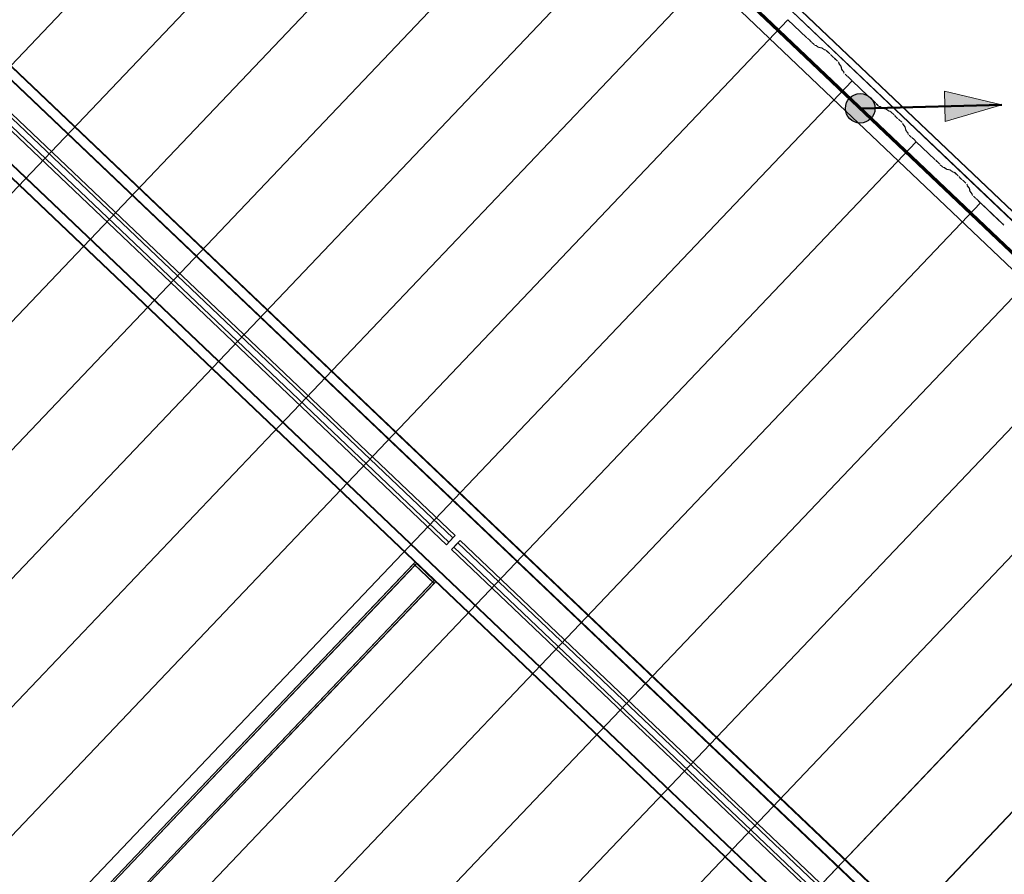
# Model space of a CAD drawing. Header units: metres. Extents: x 32343131.6 to 32343183.7, y 5699223.3 to 5699275.1.
# Tile 184 of 190: x 32343159.8 to 32343163.9, y 5699257.4 to 5699261.1. Entities that reach past the tile are written whole.
import ezdxf

# ---------------------------------------------------------------- set-up
doc = ezdxf.new("R2010")
doc.units = ezdxf.units.M
doc.layers.add('0-1', color=7, linetype='Continuous', lineweight=5)
doc.layers.add('A-DETL-GENF', color=7, linetype='Continuous', lineweight=18)
for name, color, linetype, lineweight, true_color in [('A-DETL-GENF-3', 5, 'Continuous', 18, 0x0000ff), ('A-DETL-GENF-4', 5, 'Continuous', 50, 0x0000ff), ('A-ROOF-1', 7, 'Continuous', 5, 0xcccccc), ('E-POWR-CNDT-1', 5, 'Continuous', 70, 0x0000ff), ('G-IMPT-1', 5, 'Continuous', 25, 0x0000ff), ('S-BEAM-1', 7, 'Continuous', 5, 0xcccccc), ('S-COLS-1', 7, 'Continuous', 5, 0xcccccc)]:
    doc.layers.add(name, color=color, linetype=linetype, lineweight=lineweight, true_color=true_color)

# ---------------------------------------------------------------- blocks, each defined once
blk = doc.blocks.new('HEB Träger - 3046107-TGA_190_LP5_GR_DA-TGA-01_G_')
at = {"layer": 'S-BEAM-1'}
for p, q in [((104.2451, -9.5108), (69.4692, 23.5744)), ((104.2467, -9.5092), (69.4707, 23.576)), ((104.2167, -9.5408), (69.4407, 23.5444)), ((69.4422, 23.5461), (104.2182, -9.5391)), ((69.2632, 23.3578), (104.0391, -9.7274)), ((104.0407, -9.7257), (69.2647, 23.3595)), ((104.0107, -9.7573), (69.2347, 23.3279)), ((104.0122, -9.7557), (69.2362, 23.3295)), ((83.8401, 9.6863), (78.0658, 15.1798)), ((83.8497, 9.6964), (78.0754, 15.1899)), ((83.8131, 9.658), (78.0389, 15.1515)), ((83.8228, 9.6681), (78.0485, 15.1616)), ((83.8131, 9.658), (83.8401, 9.6863)), ((83.8228, 9.6681), (83.8497, 9.6964)), ((83.8497, 9.6964), (83.8401, 9.6863)), ((83.8445, 9.6474), (83.8714, 9.6757)), ((83.8618, 9.6656), (83.8714, 9.6757)), ((89.6457, 4.1822), (83.8714, 9.6757)), ((83.8131, 9.658), (83.8228, 9.6681)), ((83.8349, 9.6373), (83.8618, 9.6656)), ((83.8445, 9.6474), (83.8349, 9.6373)), ((89.6091, 4.1438), (83.8349, 9.6373)), ((89.6188, 4.1539), (83.8445, 9.6474)), ((89.6361, 4.1721), (83.8618, 9.6656))]:
    blk.add_line(p, q, dxfattribs=at)
blk = doc.blocks.new('Wasserleitblech - Wasserleitblech-3545865-TGA_190_LP5_GR_DA-TGA-01_G_')
at = {"layer": 'A-ROOF-1'}
for p, q in [((105.9336, -7.7361), (71.1576, 25.3491)), ((105.9341, -7.7355), (71.1582, 25.3497)), ((105.953, -7.7157), (71.177, 25.3695)), ((71.1777, 25.3702), (105.9537, -7.715)), ((85.5037, 11.4943), (79.7598, 16.9589)), ((85.5037, 11.4943), (79.7598, 16.9589)), ((85.5566, 11.4439), (85.5037, 11.4943)), ((85.5566, 11.4439), (85.5037, 11.4943)), ((88.4023, 8.7366), (85.5566, 11.4439)), ((88.4023, 8.7366), (85.5566, 11.4439))]:
    blk.add_line(p, q, dxfattribs=at)
blk = doc.blocks.new('SHS-Stütze _EN 10210-2_ - 3877071-TGA_190_LP5_GR_DA-TGA-01_G_')
at = {"layer": 'S-COLS-1'}
for p, q in [((83.6737, 9.5767), (79.1947, 4.8688)), ((83.68, 9.5717), (79.201, 4.8638)), ((83.6809, 9.5843), (79.2019, 4.8764)), ((83.6862, 9.5783), (79.2073, 4.8704)), ((83.6737, 9.5767), (83.6809, 9.5843)), ((83.7606, 9.494), (83.6737, 9.5767)), ((83.6862, 9.5783), (83.68, 9.5717)), ((83.68, 9.5717), (83.7553, 9.5)), ((83.6809, 9.5843), (83.7678, 9.5016)), ((83.7616, 9.5066), (83.6862, 9.5783)), ((83.7616, 9.5066), (79.2826, 4.7987)), ((83.7553, 9.5), (83.7616, 9.5066)), ((83.7553, 9.5), (79.2764, 4.7921)), ((83.7606, 9.494), (79.2817, 4.7861)), ((83.7678, 9.5016), (79.2889, 4.7937)), ((83.7678, 9.5016), (83.7606, 9.494))]:
    blk.add_line(p, q, dxfattribs=at)
blk = doc.blocks.new('ARC_190_LPX_FM_Stellplätze_rvt-1-TGA_190_LP5_GR_DA-TGA-01_G_')
at = {"layer": 'S-BEAM-1'}
for p, q in [((32343153.1337, 5699253.9321), (32343161.396, 5699262.6167)), ((32343153.1337, 5699253.9321), (32343161.396, 5699262.6167)), ((32343153.1338, 5699253.9322), (32343161.3961, 5699262.6168)), ((32343153.1338, 5699253.9322), (32343161.3961, 5699262.6168)), ((32343153.4054, 5699253.6737), (32343161.6677, 5699262.3582)), ((32343153.4054, 5699253.6737), (32343161.6677, 5699262.3582)), ((32343153.4055, 5699253.6738), (32343161.6678, 5699262.3583)), ((32343153.4055, 5699253.6738), (32343161.6678, 5699262.3583)), ((32343153.6771, 5699253.4152), (32343161.9394, 5699262.0997)), ((32343153.6771, 5699253.4152), (32343161.9394, 5699262.0997)), ((32343153.6772, 5699253.4153), (32343161.9394, 5699262.0998)), ((32343153.6772, 5699253.4153), (32343161.9394, 5699262.0998)), ((32343153.9488, 5699253.1567), (32343162.211, 5699261.8412)), ((32343153.9488, 5699253.1567), (32343162.211, 5699261.8412)), ((32343153.9489, 5699253.1568), (32343162.2111, 5699261.8413)), ((32343153.9489, 5699253.1568), (32343162.2111, 5699261.8413)), ((32343154.2205, 5699252.8983), (32343162.4828, 5699261.5828)), ((32343154.2205, 5699252.8983), (32343162.4828, 5699261.5828)), ((32343154.2205, 5699252.8982), (32343162.4827, 5699261.5827)), ((32343154.2205, 5699252.8982), (32343162.4827, 5699261.5827)), ((32343154.4921, 5699252.6398), (32343162.7544, 5699261.3243)), ((32343154.4921, 5699252.6398), (32343162.7544, 5699261.3243)), ((32343154.4922, 5699252.6398), (32343162.7545, 5699261.3244)), ((32343154.4922, 5699252.6398), (32343162.7545, 5699261.3244)), ((32343154.7638, 5699252.3813), (32343163.0261, 5699261.0658)), ((32343154.7638, 5699252.3813), (32343163.0261, 5699261.0658)), ((32343154.7639, 5699252.3814), (32343163.0262, 5699261.0659)), ((32343154.7639, 5699252.3814), (32343163.0262, 5699261.0659)), ((32343163.0261, 5699261.0658), (32343163.0262, 5699261.0659)), ((32343163.0262, 5699261.0659), (32343163.0261, 5699261.0658)), ((32343163.1049, 5699260.9908), (32343163.0261, 5699261.0658)), ((32343163.0262, 5699261.0659), (32343163.105, 5699260.9909)), ((32343163.1082, 5699260.9881), (32343163.113, 5699260.9843)), ((32343163.1137, 5699260.9835), (32343163.1089, 5699260.9873)), ((32343163.1238, 5699260.9731), (32343163.1198, 5699260.9776)), ((32343163.1206, 5699260.977), (32343163.1247, 5699260.9724)), ((32343163.1351, 5699260.9621), (32343163.1275, 5699260.9693)), ((32343163.1276, 5699260.9694), (32343163.1351, 5699260.9622)), ((32343163.1398, 5699260.9585), (32343163.1442, 5699260.9576)), ((32343163.1453, 5699260.9565), (32343163.1408, 5699260.9574)), ((32343163.1452, 5699260.957), (32343163.1544, 5699260.9503)), ((32343163.1553, 5699260.9494), (32343163.1461, 5699260.9561)), ((32343163.1552, 5699260.9499), (32343163.1697, 5699260.9469)), ((32343163.1707, 5699260.9459), (32343163.1563, 5699260.9488)), ((32343163.1707, 5699260.9463), (32343163.1799, 5699260.9397)), ((32343163.1807, 5699260.9388), (32343163.1715, 5699260.9454)), ((32343163.1807, 5699260.9392), (32343163.1856, 5699260.9382)), ((32343163.1867, 5699260.9372), (32343163.1817, 5699260.9382)), ((32343163.2036, 5699260.9217), (32343163.1913, 5699260.9334)), ((32343163.1914, 5699260.9335), (32343163.2037, 5699260.9218)), ((32343163.2088, 5699260.9159), (32343163.2071, 5699260.9181)), ((32343163.208, 5699260.9173), (32343163.2098, 5699260.9151)), ((32343163.217, 5699260.9083), (32343163.2193, 5699260.9066)), ((32343163.2201, 5699260.9057), (32343163.2178, 5699260.9074)), ((32343163.2362, 5699260.8907), (32343163.2238, 5699260.9024)), ((32343163.2239, 5699260.9025), (32343163.2363, 5699260.8908)), ((32343163.2414, 5699260.8814), (32343163.2402, 5699260.8863)), ((32343163.2413, 5699260.8853), (32343163.2425, 5699260.8804)), ((32343163.2492, 5699260.8716), (32343163.242, 5699260.8805)), ((32343163.243, 5699260.8796), (32343163.2501, 5699260.8708)), ((32343163.2533, 5699260.8565), (32343163.2497, 5699260.8708)), ((32343163.2507, 5699260.8698), (32343163.2544, 5699260.8555)), ((32343163.261, 5699260.8467), (32343163.2539, 5699260.8555)), ((32343163.2549, 5699260.8547), (32343163.262, 5699260.8459)), ((32343163.2627, 5699260.8415), (32343163.2616, 5699260.8459)), ((32343163.2626, 5699260.8449), (32343163.2638, 5699260.8405)), ((32343163.2752, 5699260.8288), (32343163.2677, 5699260.836)), ((32343163.2678, 5699260.8361), (32343163.2753, 5699260.8289)), ((32343163.2785, 5699260.8261), (32343163.2832, 5699260.8223)), ((32343163.2839, 5699260.8215), (32343163.2792, 5699260.8253)), ((32343163.2941, 5699260.8111), (32343163.2901, 5699260.8157)), ((32343163.2909, 5699260.815), (32343163.2949, 5699260.8104)), ((32343155.0355, 5699252.1228), (32343163.2978, 5699260.8073)), ((32343155.0355, 5699252.1228), (32343163.2978, 5699260.8073)), ((32343155.0356, 5699252.1229), (32343163.2979, 5699260.8074)), ((32343155.0356, 5699252.1229), (32343163.2979, 5699260.8074)), ((32343163.2978, 5699260.8073), (32343163.2979, 5699260.8074)), ((32343163.2979, 5699260.8074), (32343163.2978, 5699260.8073)), ((32343163.3645, 5699260.7439), (32343163.2978, 5699260.8073)), ((32343163.2979, 5699260.8074), (32343163.3653, 5699260.7433)), ((32343163.3766, 5699260.7323), (32343163.3645, 5699260.7439)), ((32343163.3653, 5699260.7433), (32343163.3767, 5699260.7324)), ((32343163.3799, 5699260.7296), (32343163.3812, 5699260.7285)), ((32343163.3817, 5699260.7279), (32343163.3806, 5699260.7288)), ((32343163.3812, 5699260.7285), (32343163.3846, 5699260.7258)), ((32343163.3853, 5699260.725), (32343163.3817, 5699260.7279)), ((32343163.3955, 5699260.7146), (32343163.3915, 5699260.7192)), ((32343163.3923, 5699260.7185), (32343163.3963, 5699260.7139)), ((32343163.4067, 5699260.7037), (32343163.3992, 5699260.7108)), ((32343163.3993, 5699260.7109), (32343163.4068, 5699260.7038)), ((32343163.4114, 5699260.7), (32343163.4159, 5699260.6991)), ((32343163.417, 5699260.6981), (32343163.4125, 5699260.699)), ((32343163.4169, 5699260.6985), (32343163.4261, 5699260.6918)), ((32343163.427, 5699260.6909), (32343163.4178, 5699260.6976)), ((32343163.4269, 5699260.6914), (32343163.4414, 5699260.6884)), ((32343163.4424, 5699260.6874), (32343163.428, 5699260.6903)), ((32343163.4424, 5699260.6879), (32343163.4516, 5699260.6812)), ((32343163.4524, 5699260.6803), (32343163.4432, 5699260.6869)), ((32343163.4524, 5699260.6807), (32343163.4573, 5699260.6797)), ((32343163.4584, 5699260.6787), (32343163.4534, 5699260.6797)), ((32343163.4753, 5699260.6632), (32343163.463, 5699260.6749)), ((32343163.4631, 5699260.675), (32343163.4754, 5699260.6633)), ((32343163.4805, 5699260.6574), (32343163.4787, 5699260.6596)), ((32343163.4797, 5699260.6588), (32343163.4815, 5699260.6566)), ((32343163.4887, 5699260.6498), (32343163.4909, 5699260.6481)), ((32343163.4918, 5699260.6472), (32343163.4895, 5699260.6489)), ((32343163.5079, 5699260.6322), (32343163.4955, 5699260.644)), ((32343163.4956, 5699260.6441), (32343163.5079, 5699260.6323)), ((32343163.5131, 5699260.6229), (32343163.5119, 5699260.6278)), ((32343163.5129, 5699260.6268), (32343163.5142, 5699260.6219)), ((32343163.5208, 5699260.6131), (32343163.5137, 5699260.622)), ((32343163.5147, 5699260.6212), (32343163.5218, 5699260.6123)), ((32343163.525, 5699260.598), (32343163.5213, 5699260.6123)), ((32343163.5224, 5699260.6113), (32343163.5261, 5699260.597)), ((32343163.5327, 5699260.5882), (32343163.5256, 5699260.5971)), ((32343163.5266, 5699260.5962), (32343163.5337, 5699260.5874)), ((32343163.5344, 5699260.583), (32343163.5332, 5699260.5874)), ((32343163.5343, 5699260.5864), (32343163.5355, 5699260.582)), ((32343163.5394, 5699260.5776), (32343163.547, 5699260.5704)), ((32343163.5469, 5699260.5703), (32343163.5394, 5699260.5775)), ((32343163.5501, 5699260.5676), (32343163.5549, 5699260.5638)), ((32343163.5556, 5699260.563), (32343163.5508, 5699260.5668)), ((32343155.5906, 5699252.1622), (32343163.5696, 5699260.5489)), ((32343155.5906, 5699252.1622), (32343163.5696, 5699260.5489)), ((32343155.5906, 5699252.1622), (32343163.5695, 5699260.5488)), ((32343155.5906, 5699252.1622), (32343163.5695, 5699260.5488)), ((32343163.5658, 5699260.5526), (32343163.5617, 5699260.5572)), ((32343163.5626, 5699260.5565), (32343163.5666, 5699260.552)), ((32343163.5695, 5699260.5488), (32343163.5696, 5699260.5489)), ((32343163.5696, 5699260.5489), (32343163.5695, 5699260.5488)), ((32343163.6483, 5699260.4738), (32343163.5695, 5699260.5488)), ((32343163.5696, 5699260.5489), (32343163.6484, 5699260.4739)), ((32343163.6516, 5699260.4711), (32343163.6563, 5699260.4673)), ((32343163.657, 5699260.4665), (32343163.6523, 5699260.4703)), ((32343163.6672, 5699260.4561), (32343163.6632, 5699260.4607)), ((32343163.664, 5699260.46), (32343163.668, 5699260.4555)), ((32343163.6784, 5699260.4452), (32343163.6709, 5699260.4523)), ((32343163.671, 5699260.4524), (32343163.6785, 5699260.4453)), ((32343163.6831, 5699260.4415), (32343163.6876, 5699260.4406)), ((32343163.6886, 5699260.4396), (32343163.6842, 5699260.4405)), ((32343163.6886, 5699260.44), (32343163.6978, 5699260.4334)), ((32343163.6987, 5699260.4324), (32343163.6894, 5699260.4391)), ((32343163.6986, 5699260.4329), (32343163.7131, 5699260.43)), ((32343163.7141, 5699260.4289), (32343163.6996, 5699260.4319)), ((32343163.714, 5699260.4294), (32343163.7233, 5699260.4227)), ((32343163.7241, 5699260.4218), (32343163.7149, 5699260.4285)), ((32343163.7241, 5699260.4223), (32343163.729, 5699260.4213)), ((32343163.7301, 5699260.4202), (32343163.7251, 5699260.4212)), ((32343163.747, 5699260.4047), (32343163.7347, 5699260.4165)), ((32343163.7348, 5699260.4166), (32343163.7471, 5699260.4048)), ((32343163.7522, 5699260.399), (32343163.7504, 5699260.4012)), ((32343163.7514, 5699260.4004), (32343163.7532, 5699260.3982)), ((32343163.7603, 5699260.3913), (32343163.7626, 5699260.3896)), ((32343163.7635, 5699260.3887), (32343163.7612, 5699260.3904)), ((32343163.7795, 5699260.3738), (32343163.7672, 5699260.3855)), ((32343163.7673, 5699260.3856), (32343163.7796, 5699260.3739)), ((32343163.7848, 5699260.3645), (32343163.7835, 5699260.3693)), ((32343163.7846, 5699260.3683), (32343163.7859, 5699260.3634)), ((32343163.7925, 5699260.3546), (32343163.7854, 5699260.3635)), ((32343163.7864, 5699260.3627), (32343163.7935, 5699260.3538)), ((32343163.7967, 5699260.3395), (32343163.793, 5699260.3539)), ((32343163.7941, 5699260.3528), (32343163.7978, 5699260.3385)), ((32343163.8044, 5699260.3297), (32343163.7973, 5699260.3386)), ((32343163.7983, 5699260.3378), (32343163.8054, 5699260.3289)), ((32343163.806, 5699260.3245), (32343163.8049, 5699260.3289)), ((32343163.806, 5699260.3279), (32343163.8071, 5699260.3235)), ((32343163.8186, 5699260.3119), (32343163.811, 5699260.319)), ((32343163.8111, 5699260.3191), (32343163.8186, 5699260.312)), ((32343155.5789, 5699251.6058), (32343163.8412, 5699260.2904)), ((32343155.5789, 5699251.6058), (32343163.8412, 5699260.2904)), ((32343155.579, 5699251.6059), (32343163.8413, 5699260.2905)), ((32343155.579, 5699251.6059), (32343163.8413, 5699260.2905)), ((32343163.8218, 5699260.3092), (32343163.8266, 5699260.3054)), ((32343163.8273, 5699260.3046), (32343163.8225, 5699260.3084)), ((32343163.8375, 5699260.2941), (32343163.8334, 5699260.2987)), ((32343163.8343, 5699260.298), (32343163.8383, 5699260.2935)), ((32343163.8412, 5699260.2904), (32343163.8413, 5699260.2905)), ((32343163.8413, 5699260.2905), (32343163.8412, 5699260.2904)), ((32343163.92, 5699260.2154), (32343163.8412, 5699260.2904)), ((32343163.8413, 5699260.2905), (32343163.9201, 5699260.2155)), ((32343163.9233, 5699260.2127), (32343163.928, 5699260.2089)), ((32343163.9287, 5699260.2081), (32343163.924, 5699260.2119)), ((32343163.9389, 5699260.1976), (32343163.9349, 5699260.2022)), ((32343163.9357, 5699260.2015), (32343163.9397, 5699260.197)), ((32343155.8506, 5699251.3474), (32343164.1129, 5699260.0319)), ((32343155.8506, 5699251.3474), (32343164.1129, 5699260.0319)), ((32343155.8507, 5699251.3475), (32343164.1129, 5699260.032)), ((32343155.8507, 5699251.3475), (32343164.1129, 5699260.032)), ((32343156.1223, 5699251.0889), (32343164.3845, 5699259.7734)), ((32343156.1223, 5699251.0889), (32343164.3845, 5699259.7734)), ((32343156.1224, 5699251.089), (32343164.3846, 5699259.7735)), ((32343156.1224, 5699251.089), (32343164.3846, 5699259.7735)), ((32343156.394, 5699250.8305), (32343164.6563, 5699259.515)), ((32343156.394, 5699250.8305), (32343164.6563, 5699259.515)), ((32343156.394, 5699250.8304), (32343164.6562, 5699259.5149)), ((32343156.394, 5699250.8304), (32343164.6562, 5699259.5149)), ((32343156.6656, 5699250.5719), (32343164.9279, 5699259.2564)), ((32343156.6656, 5699250.5719), (32343164.9279, 5699259.2564)), ((32343156.6657, 5699250.572), (32343164.928, 5699259.2565)), ((32343156.6657, 5699250.572), (32343164.928, 5699259.2565)), ((32343156.9373, 5699250.3135), (32343165.1996, 5699258.998)), ((32343156.9373, 5699250.3135), (32343165.1996, 5699258.998)), ((32343156.9374, 5699250.3135), (32343165.1997, 5699258.9981)), ((32343156.9374, 5699250.3135), (32343165.1997, 5699258.9981))]:
    blk.add_line(p, q, dxfattribs=at)
for centre, major_axis, ratio, start_param, end_param in [((32343163.1054, 5699260.9913), (-0.00543, 0.00517), 0.087156, 1.570796, 2.355303), ((32343163.1054, 5699260.9913), (-0.00435, 0.00414), 0.087156, 1.570797, 2.3553), ((32343163.1165, 5699260.9803), (-0.00543, 0.00517), 0.087156, 3.927882, 5.496895), ((32343163.1165, 5699260.9803), (-0.00435, 0.00414), 0.087156, 3.927882, 5.496895), ((32343163.128, 5699260.9698), (-0.00543, 0.00517), 0.087156, 0.78629, 1.570796), ((32343163.128, 5699260.9698), (-0.00435, 0.00414), 0.087156, 0.786289, 1.570796), ((32343163.1355, 5699260.9626), (-0.00435, 0.00414), 0.087155, 1.570796, 3.003603), ((32343163.1355, 5699260.9626), (-0.00543, 0.00517), 0.087155, 1.570796, 3.003604), ((32343163.1495, 5699260.9524), (-0.00543, 0.00517), 0.087156, 5.711273, 6.145197), ((32343163.1495, 5699260.9524), (-0.00435, 0.00414), 0.087156, 5.711273, 6.145199), ((32343163.151, 5699260.954), (-0.00435, 0.00414), 0.087156, 2.569681, 3.003605), ((32343163.151, 5699260.954), (-0.00543, 0.00517), 0.087156, 2.569682, 3.003604), ((32343163.175, 5699260.9417), (-0.00543, 0.00517), 0.087156, 5.711274, 6.145196), ((32343163.175, 5699260.9417), (-0.00435, 0.00414), 0.087156, 5.711273, 6.145198), ((32343163.1764, 5699260.9434), (-0.00435, 0.00414), 0.087156, 2.569681, 3.003605), ((32343163.1764, 5699260.9434), (-0.00543, 0.00517), 0.087156, 2.569681, 3.003604), ((32343163.1909, 5699260.933), (-0.00543, 0.00517), 0.087155, 4.712389, 6.145197), ((32343163.1909, 5699260.933), (-0.00435, 0.00414), 0.087156, 4.712389, 6.145194), ((32343163.2033, 5699260.9213), (-0.00435, 0.00414), 0.087156, 3.741009, 4.712389), ((32343163.2033, 5699260.9213), (-0.00543, 0.00517), 0.087156, 3.741008, 4.712389), ((32343163.2136, 5699260.9119), (-0.00543, 0.00517), 0.087155, 0.599421, 2.542176), ((32343163.2136, 5699260.9119), (-0.00435, 0.00414), 0.087156, 0.599417, 2.542177), ((32343163.2235, 5699260.9021), (-0.00543, 0.00517), 0.087156, 4.712389, 5.683768), ((32343163.2235, 5699260.9021), (-0.00435, 0.00414), 0.087156, 4.712389, 5.683766), ((32343163.2358, 5699260.8903), (-0.00435, 0.00414), 0.087156, 3.279581, 4.712389), ((32343163.2358, 5699260.8903), (-0.00543, 0.00517), 0.087156, 3.279587, 4.712389), ((32343163.2469, 5699260.8764), (-0.00543, 0.00517), 0.087156, 0.137984, 0.571912), ((32343163.2469, 5699260.8764), (-0.00435, 0.00414), 0.087155, 0.13799, 0.571917), ((32343163.2453, 5699260.8749), (-0.00435, 0.00414), 0.087156, 3.279581, 3.713503), ((32343163.2453, 5699260.8749), (-0.00543, 0.00517), 0.087156, 3.27958, 3.713505), ((32343163.2588, 5699260.8514), (-0.00543, 0.00517), 0.087156, 0.137992, 0.571912), ((32343163.2588, 5699260.8514), (-0.00435, 0.00414), 0.087156, 0.137989, 0.57191), ((32343163.2572, 5699260.8499), (-0.00435, 0.00414), 0.087156, 3.279581, 3.713503), ((32343163.2572, 5699260.8499), (-0.00543, 0.00517), 0.087156, 3.279576, 3.713505), ((32343163.2681, 5699260.8364), (-0.00543, 0.00517), 0.087156, 0.137994, 1.570797), ((32343163.2681, 5699260.8364), (-0.00435, 0.00414), 0.087156, 0.137989, 1.570796), ((32343163.2756, 5699260.8293), (-0.00543, 0.00517), 0.087156, 1.570796, 2.355303), ((32343163.2756, 5699260.8293), (-0.00435, 0.00414), 0.087156, 1.570796, 2.355298), ((32343163.2867, 5699260.8183), (-0.00543, 0.00517), 0.087156, 3.927881, 5.496895), ((32343163.2867, 5699260.8183), (-0.00435, 0.00414), 0.087156, 3.927883, 5.496895), ((32343163.2982, 5699260.8078), (-0.00543, 0.00517), 0.087156, 0.786291, 1.570796), ((32343163.2982, 5699260.8078), (-0.00435, 0.00414), 0.087156, 0.78629, 1.570796), ((32343163.3771, 5699260.7328), (-0.00543, 0.00517), 0.087156, 1.570797, 1.832299), ((32343163.3771, 5699260.7328), (-0.00435, 0.00414), 0.087155, 1.570797, 1.832298), ((32343163.3771, 5699260.7328), (-0.00435, 0.00414), 0.087155, 1.914018, 2.355302), ((32343163.3771, 5699260.7328), (-0.00543, 0.00517), 0.087155, 1.908324, 2.355303), ((32343163.3882, 5699260.7218), (-0.00543, 0.00517), 0.087156, 3.927882, 5.496895), ((32343163.3882, 5699260.7218), (-0.00435, 0.00414), 0.087156, 3.927883, 5.496895), ((32343163.3997, 5699260.7113), (-0.00543, 0.00517), 0.087156, 0.78629, 1.570796), ((32343163.3997, 5699260.7113), (-0.00435, 0.00414), 0.087156, 0.78629, 1.570796), ((32343163.4072, 5699260.7041), (-0.00543, 0.00517), 0.087155, 1.570797, 3.003604), ((32343163.4072, 5699260.7041), (-0.00435, 0.00414), 0.087156, 1.570796, 3.003603), ((32343163.4212, 5699260.6939), (-0.00543, 0.00517), 0.087156, 5.711278, 6.145196), ((32343163.4212, 5699260.6939), (-0.00435, 0.00414), 0.087156, 5.711273, 6.145193), ((32343163.4226, 5699260.6955), (-0.00435, 0.00414), 0.087156, 2.56968, 3.003605), ((32343163.4226, 5699260.6955), (-0.00543, 0.00517), 0.087156, 2.569681, 3.003604), ((32343163.4467, 5699260.6833), (-0.00543, 0.00517), 0.087156, 5.711278, 6.145196), ((32343163.4467, 5699260.6833), (-0.00435, 0.00414), 0.087156, 5.711273, 6.1452), ((32343163.4481, 5699260.6849), (-0.00435, 0.00414), 0.087156, 2.569681, 3.003605), ((32343163.4481, 5699260.6849), (-0.00543, 0.00517), 0.087156, 2.569681, 3.003604), ((32343163.4626, 5699260.6746), (-0.00543, 0.00517), 0.087156, 4.712389, 6.145196), ((32343163.4626, 5699260.6746), (-0.00435, 0.00414), 0.087156, 4.712389, 6.145188), ((32343163.4749, 5699260.6628), (-0.00435, 0.00414), 0.087156, 3.741009, 4.712389), ((32343163.4749, 5699260.6628), (-0.00543, 0.00517), 0.087156, 3.741008, 4.712389), ((32343163.4853, 5699260.6534), (-0.00543, 0.00517), 0.087155, 0.59942, 2.542176), ((32343163.4853, 5699260.6534), (-0.00435, 0.00414), 0.087156, 0.599417, 2.542184), ((32343163.4952, 5699260.6436), (-0.00543, 0.00517), 0.087156, 4.712389, 5.683768), ((32343163.4952, 5699260.6436), (-0.00435, 0.00414), 0.087156, 4.712389, 5.683767), ((32343163.5075, 5699260.6319), (-0.00435, 0.00414), 0.087156, 3.279581, 4.712389), ((32343163.5075, 5699260.6319), (-0.00543, 0.00517), 0.087156, 3.279579, 4.712389), ((32343163.5185, 5699260.6179), (-0.00543, 0.00517), 0.087156, 0.137989, 0.571912), ((32343163.5185, 5699260.6179), (-0.00435, 0.00414), 0.087155, 0.13799, 0.571917), ((32343163.517, 5699260.6164), (-0.00435, 0.00414), 0.087156, 3.279581, 3.713507), ((32343163.517, 5699260.6164), (-0.00543, 0.00517), 0.087155, 3.279579, 3.713505), ((32343163.5304, 5699260.593), (-0.00543, 0.00517), 0.087156, 0.137991, 0.571912), ((32343163.5304, 5699260.593), (-0.00435, 0.00414), 0.087156, 0.137989, 0.571914), ((32343163.5289, 5699260.5915), (-0.00435, 0.00414), 0.087156, 3.279581, 3.713503), ((32343163.5289, 5699260.5915), (-0.00543, 0.00517), 0.087156, 3.279576, 3.713505), ((32343163.5398, 5699260.578), (-0.00543, 0.00517), 0.087156, 0.137994, 1.570797), ((32343163.5398, 5699260.578), (-0.00435, 0.00414), 0.087156, 0.137989, 1.570797), ((32343163.5473, 5699260.5708), (-0.00543, 0.00517), 0.087156, 1.570796, 2.355303), ((32343163.5473, 5699260.5708), (-0.00435, 0.00414), 0.087155, 1.570796, 2.355297), ((32343163.5584, 5699260.5598), (-0.00543, 0.00517), 0.087156, 3.927882, 5.496895), ((32343163.5584, 5699260.5598), (-0.00435, 0.00414), 0.087156, 3.927882, 5.496893), ((32343163.5699, 5699260.5493), (-0.00543, 0.00517), 0.087156, 0.786293, 1.570797), ((32343163.5699, 5699260.5493), (-0.00435, 0.00414), 0.087156, 0.78629, 1.570796), ((32343163.6488, 5699260.4743), (-0.00543, 0.00517), 0.087155, 1.570797, 2.355303), ((32343163.6488, 5699260.4743), (-0.00435, 0.00414), 0.087155, 1.570797, 2.355303), ((32343163.6598, 5699260.4633), (-0.00543, 0.00517), 0.087155, 3.927884, 5.496896), ((32343163.6598, 5699260.4633), (-0.00435, 0.00414), 0.087155, 3.927883, 5.496899), ((32343163.6714, 5699260.4528), (-0.00543, 0.00517), 0.087156, 0.786289, 1.570796), ((32343163.6714, 5699260.4528), (-0.00435, 0.00414), 0.087156, 0.78629, 1.570797), ((32343163.6789, 5699260.4457), (-0.00543, 0.00517), 0.087155, 1.570797, 3.003604), ((32343163.6789, 5699260.4457), (-0.00435, 0.00414), 0.087155, 1.570797, 3.003607), ((32343163.6929, 5699260.4354), (-0.00543, 0.00517), 0.087156, 5.711277, 6.145196), ((32343163.6929, 5699260.4354), (-0.00435, 0.00414), 0.087156, 5.711273, 6.145191), ((32343163.6943, 5699260.4371), (-0.00435, 0.00414), 0.087156, 2.569681, 3.003605), ((32343163.6943, 5699260.4371), (-0.00543, 0.00517), 0.087156, 2.569681, 3.003604), ((32343163.7184, 5699260.4248), (-0.00543, 0.00517), 0.087156, 5.711278, 6.145196), ((32343163.7184, 5699260.4248), (-0.00435, 0.00414), 0.087156, 5.711273, 6.145193), ((32343163.7198, 5699260.4264), (-0.00435, 0.00414), 0.087156, 2.56968, 3.003605), ((32343163.7198, 5699260.4264), (-0.00543, 0.00517), 0.087156, 2.569682, 3.003604), ((32343163.7343, 5699260.4161), (-0.00543, 0.00517), 0.087156, 4.712389, 6.145196), ((32343163.7343, 5699260.4161), (-0.00435, 0.00414), 0.087156, 4.712389, 6.145195), ((32343163.7466, 5699260.4044), (-0.00435, 0.00414), 0.087156, 3.741009, 4.712389), ((32343163.7466, 5699260.4044), (-0.00543, 0.00517), 0.087156, 3.741009, 4.712389), ((32343163.757, 5699260.395), (-0.00543, 0.00517), 0.087155, 0.599421, 2.542176), ((32343163.757, 5699260.395), (-0.00435, 0.00414), 0.087155, 0.599418, 2.542181), ((32343163.7669, 5699260.3851), (-0.00543, 0.00517), 0.087156, 4.712389, 5.683768), ((32343163.7669, 5699260.3851), (-0.00435, 0.00414), 0.087156, 4.712389, 5.68377), ((32343163.7792, 5699260.3734), (-0.00435, 0.00414), 0.087156, 3.279581, 4.712389), ((32343163.7792, 5699260.3734), (-0.00543, 0.00517), 0.087156, 3.279579, 4.712389), ((32343163.7902, 5699260.3594), (-0.00543, 0.00517), 0.087156, 0.137986, 0.571912), ((32343163.7902, 5699260.3594), (-0.00435, 0.00414), 0.087156, 0.137988, 0.571911), ((32343163.7887, 5699260.3579), (-0.00435, 0.00414), 0.087155, 3.279582, 3.713511), ((32343163.7887, 5699260.3579), (-0.00543, 0.00517), 0.087156, 3.279581, 3.713505), ((32343163.8021, 5699260.3345), (-0.00543, 0.00517), 0.087156, 0.137985, 0.571912), ((32343163.8021, 5699260.3345), (-0.00435, 0.00414), 0.087156, 0.137989, 0.57191), ((32343163.8006, 5699260.333), (-0.00435, 0.00414), 0.087156, 3.279581, 3.713503), ((32343163.8006, 5699260.333), (-0.00543, 0.00517), 0.087156, 3.279577, 3.713505), ((32343163.8115, 5699260.3195), (-0.00543, 0.00517), 0.087156, 0.137986, 1.570796), ((32343163.8115, 5699260.3195), (-0.00435, 0.00414), 0.087156, 0.137989, 1.570796), ((32343163.819, 5699260.3123), (-0.00435, 0.00414), 0.087156, 1.570797, 2.355308), ((32343163.819, 5699260.3123), (-0.00543, 0.00517), 0.087156, 1.570797, 2.355303), ((32343163.8301, 5699260.3014), (-0.00543, 0.00517), 0.087156, 3.927883, 5.496895), ((32343163.8301, 5699260.3014), (-0.00435, 0.00414), 0.087156, 3.927883, 5.496895), ((32343163.8416, 5699260.2908), (-0.00543, 0.00517), 0.087156, 0.78629, 1.570797), ((32343163.8416, 5699260.2908), (-0.00435, 0.00414), 0.087155, 0.786291, 1.570797), ((32343163.9204, 5699260.2158), (-0.00543, 0.00517), 0.087155, 1.570797, 2.355303), ((32343163.9204, 5699260.2158), (-0.00435, 0.00414), 0.087155, 1.570797, 2.355304), ((32343163.9315, 5699260.2049), (-0.00543, 0.00517), 0.087155, 3.927883, 5.496896), ((32343163.9315, 5699260.2049), (-0.00435, 0.00414), 0.087155, 3.927883, 5.496898), ((32343163.943, 5699260.1943), (-0.00543, 0.00517), 0.087156, 0.786287, 1.570796), ((32343163.943, 5699260.1943), (-0.00435, 0.00414), 0.087156, 0.78629, 1.570796)]:
    blk.add_ellipse(centre, major_axis=major_axis, ratio=ratio, start_param=start_param, end_param=end_param, dxfattribs=at)
at = {"layer": 'A-ROOF-1'}
blk.add_blockref('Wasserleitblech - Wasserleitblech-3545865-TGA_190_LP5_GR_DA-TGA-01_G_', (32343077.7673, 5699249.1855), dxfattribs=at)
at = {"layer": 'S-BEAM-1'}
blk.add_blockref('HEB Träger - 3046107-TGA_190_LP5_GR_DA-TGA-01_G_', (32343077.7673, 5699249.1855), dxfattribs=at)
at = {"layer": 'S-COLS-1'}
blk.add_blockref('SHS-Stütze _EN 10210-2_ - 3877071-TGA_190_LP5_GR_DA-TGA-01_G_', (32343077.7673, 5699249.1855), dxfattribs=at)
blk = doc.blocks.new('Symbol_Elektro_Leitung_Hoch_Runter - Zeichnung1_dwg_E-Blitz-Anschlusspunkt-7483321-TGA_190_LP5_GR_DA-TGA-01_G_')
at = {"layer": 'G-IMPT-1'}
blk.add_hatch(color=256, dxfattribs=at).paths.add_polyline_path([(0, -0.0625), (0.0162, -0.0604), (0.0313, -0.0541), (0.0442, -0.0442), (0.0541, -0.0313), (0.0604, -0.0162), (0.0625, 0), (0.0604, 0.0162), (0.0541, 0.0313), (0.0442, 0.0442), (0.0313, 0.0541), (0.0162, 0.0604), (0, 0.0625), (-0.0162, 0.0604), (-0.0313, 0.0541), (-0.0442, 0.0442), (-0.0541, 0.0313), (-0.0604, 0.0162), (-0.0625, 0), (-0.0604, -0.0162), (-0.0541, -0.0313), (-0.0442, -0.0442), (-0.0313, -0.0541), (-0.0162, -0.0604)])
blk.add_circle((0, 0), 0.0625, dxfattribs=at)
blk = doc.blocks.new('Symbol_Elektro_Leitung_Hoch_Runter - Nach unten-7483331-TGA_190_LP5_GR_DA-TGA-01_G_')
at = {"layer": 'A-DETL-GENF-3'}
blk.add_hatch(color=256, dxfattribs=at).paths.add_polyline_path([(-0.4243, -0.4243), (-0.2078, -0.2993), (-0.2993, -0.2078)])
at = {"layer": 'A-DETL-GENF'}
for p, q in [((-0.2993, -0.2078), (-0.4243, -0.4243)), ((-0.2078, -0.2993), (-0.2993, -0.2078)), ((-0.4243, -0.4243), (-0.2078, -0.2993))]:
    blk.add_line(p, q, dxfattribs=at)
at = {"layer": 'A-DETL-GENF-4'}
for p, q in [((0, 0), (-0.0442, -0.0442)), ((-0.0442, -0.0442), (-0.4243, -0.4243))]:
    blk.add_line(p, q, dxfattribs=at)
blk.add_blockref('Symbol_Elektro_Leitung_Hoch_Runter - Zeichnung1_dwg_E-Blitz-Anschlusspunkt-7483321-TGA_190_LP5_GR_DA-TGA-01_G_', (0, 0))

msp = doc.modelspace()

# ---------------------------------------------------------------- linework, layer by layer
at = {"layer": 'E-POWR-CNDT-1'}
msp.add_line((32343166.18474, 5699257.97682), (32343157.58103, 5699266.16222), dxfattribs=at)

# ---------------------------------------------------------------- block references
at = {"layer": '0-1'}
msp.add_blockref('ARC_190_LPX_FM_Stellplätze_rvt-1-TGA_190_LP5_GR_DA-TGA-01_G_', (0, 0), dxfattribs=at)
at = {"layer": 'A-DETL-GENF-3', "rotation": 136.4271616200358}
msp.add_blockref('Symbol_Elektro_Leitung_Hoch_Runter - Nach unten-7483331-TGA_190_LP5_GR_DA-TGA-01_G_', (32343163.33199, 5699260.69087), dxfattribs=at)

doc.saveas('drawing.dxf')
